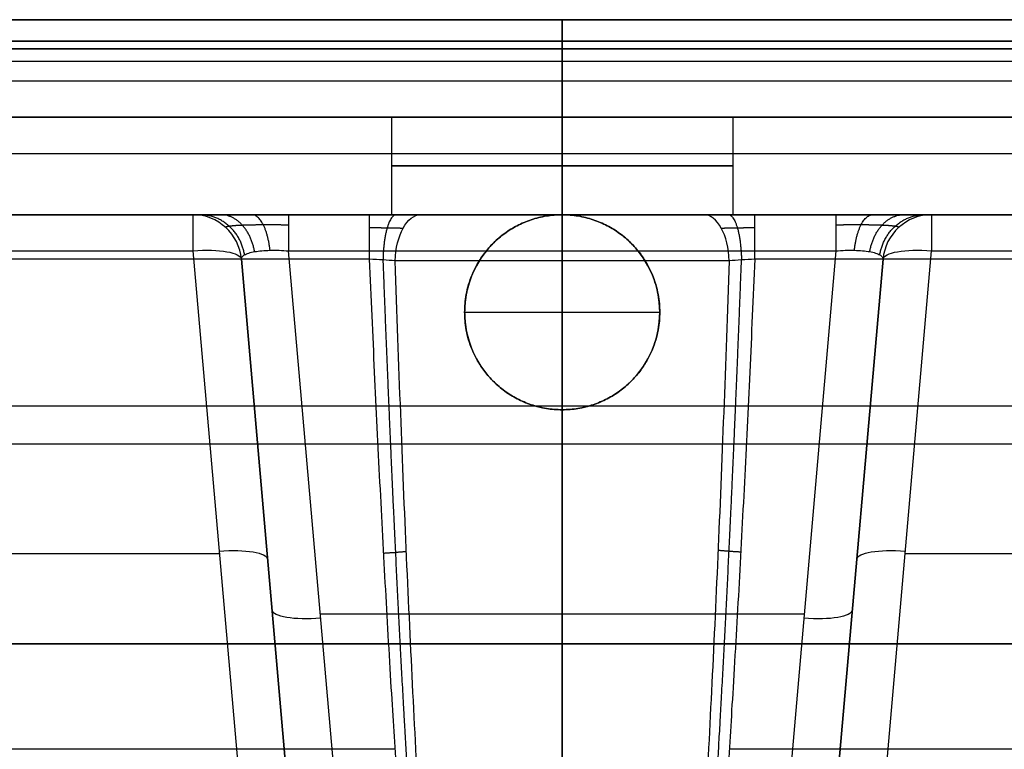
# Model space of a CAD drawing. Header units: millimetres. Extents: x -605 to 605, y -150 to 0.
# Tile 36 of 39: x -56 to 45, y -75 to 0. Entities that reach past the tile are written whole.
import ezdxf

# ---------------------------------------------------------------- set-up
doc = ezdxf.new("R2010")
doc.units = ezdxf.units.MM
doc.header["$MEASUREMENT"] = 0
doc.layers.add('Default', color=7, linetype='Continuous', true_color=0x000000)

msp = doc.modelspace()

# ---------------------------------------------------------------- linework, layer by layer
at = {"layer": 'Default'}
for p, q in [((0, 0, -289), (0, 0, -288.3)), ((0, 0, 164.3), (0, 0, 165)), ((0, -2.22, 161.4), (0, -76.93, 141.39)), ((0, -6.29, -284.31), (0, -2.22, -285.4)), ((0, -125, -292), (0, -3, -292)), ((0, -125, 168), (0, -3, 168)), ((-593.03, -4.26, -284.86), (593.03, -4.26, -284.86)), ((-17.5, -10, -228.23), (-17.5, -20, -228.23)), ((0, -20, -210.73), (0, -10, -210.73)), ((0, -10, -245.73), (0, -20, -245.73)), ((0, -10, -163.16), (0, -10, -210.73)), ((0, -10, -245.73), (0, -10, -279.48)), ((17.5, -10, -228.23), (17.5, -20, -228.23)), ((0, -20, -156.64), (0, -13.71, -158.33)), ((0, -20, -200.3), (0, -20, -210.73)), ((0, -20, -245.73), (0, -20, -255.99)), ((0, -20, -166.99), (0, -20, -156.64)), ((0, -40, -161.63), (0, -20, -166.99)), ((-37.87, -23.71, -166), (-32.45, -85.66, -149.4)), ((-21.55, -98.13, -175.53), (-28.06, -23.71, -195.48)), ((0, -98.13, -175.53), (0, -23.71, -195.48)), ((28.06, -23.71, -195.48), (21.55, -98.13, -175.53)), ((32.45, -85.66, -149.4), (37.87, -23.71, -166)), ((-27.47, -86.52, -154.23), (-32.89, -24.56, -170.83)), ((-32.89, -24.56, -190.19), (-26.53, -97.27, -170.7)), ((0, -125, -266.24), (0, -24.74, -260.98)), ((26.53, -97.27, -170.7), (32.89, -24.56, -190.19)), ((32.89, -24.56, -170.83), (27.47, -86.52, -154.23)), ((-10, -30, -153.96), (-10, -30, -164.31)), ((-10, -30, -164.31), (10, -30, -164.31)), ((10, -30, -164.31), (10, -30, -153.96)), ((-283.56, -39.6, 151.39), (283.56, -39.6, 151.39)), ((0, -40, -161.63), (0, -40, -151.28)), ((0, -76.93, -141.39), (0, -40, -151.28)), ((-282.52, -43.49, -150.35), (282.52, -43.49, -150.35)), ((-289.85, -54.76, -157.68), (-35.15, -54.76, -157.68)), ((35.15, -54.76, -157.68), (289.85, -54.76, -157.68)), ((-24.8, -60.92, -185.5), (24.8, -60.92, -185.5)), ((600, -64, -292), (-600, -64, -292)), ((-600, -64, 168), (600, -64, 168)), ((-28.57, -73.9, -176.97), (-28.57, -73.9, -157.61)), ((28.57, -73.9, -176.97), (28.57, -73.9, -157.61)), ((-547.81, -74.78, -259.79), (-17.13, -74.78, -259.79)), ((17.13, -74.78, -259.79), (547.81, -74.78, -259.79))]:
    msp.add_line(p, q, dxfattribs=at)
at = {"layer": 'Default', "extrusion": (1, 0, 0)}
for centre, radius, start, end in [((-3, -288.3), 3, 0, 75), ((-3, 164.3), 3, 285, 0), ((-3, 165), 3, 0, 90), ((-3, -289), 3, 270, 0), ((-5, -279.48), 5, 180, 255), ((-15, -163.16), 5, 0, 75), ((-25, -200.3), 5, 0, 75)]:
    msp.add_arc(centre, radius, start, end, dxfattribs=at)
at = {"layer": 'Default', "extrusion": (0, 1, 0)}
for centre, radius, start, end in [((0, -228.23, -10), 17.5, 270, 90), ((0, -228.23, -10), 17.5, 90, 270), ((0, -228.23, -15), 17.5, 270, 90), ((0, -228.23, -15), 17.5, 90, 270), ((0, -228.23, -20), 27.76, 270, 301.5068), ((0, -228.23, -20), 27.76, 238.4932, 270)]:
    msp.add_arc(centre, radius, start, end, dxfattribs=at)
at = {"layer": 'Default', "extrusion": (1, 6.75807e-14, 2.68125e-13)}
msp.add_arc((-25, -170.83, -37.87), 5, 0, 75, dxfattribs=at)
at = {"layer": 'Default'}
for centre, radius, start, end in [((-37.87, -25, -170.83), 5, 5, 90), ((-37.87, -25, -190.19), 5, 5, 90), ((-37.87, -25, -180.51), 5, 5, 90), ((0, -30, -161.82), 10, 0, 180), ((37.87, -25, -190.19), 5, 90, 175), ((37.87, -25, -170.83), 5, 90, 175), ((37.87, -25, -180.51), 5, 90, 175), ((0, -30, -156.46), 10, 180, 0)]:
    msp.add_arc(centre, radius, start, end, dxfattribs=at)
at = {"layer": 'Default', "extrusion": (1, 3.18726e-15, -2.70358e-15)}
msp.add_arc((-25, -200.3, -28.06), 5, 0, 75, dxfattribs=at)
at = {"layer": 'Default', "extrusion": (1, -1.86923e-09, -6.24101e-15)}
msp.add_arc((-25, -250.42, -19.74), 5, 275, 360, dxfattribs=at)
at = {"layer": 'Default', "extrusion": (4.06024e-16, 1, 1.01506e-16)}
msp.add_arc((0, -228.23, -20), 17.5, 270, 90, dxfattribs=at)
at = {"layer": 'Default', "extrusion": (0.852578, -5.24848e-15, -0.522599)}
msp.add_arc((-25, -222.34, 119.27), 5, 273, 0, dxfattribs=at)
at = {"layer": 'Default', "extrusion": (1, -3.89133e-18, 7.42509e-17)}
msp.add_arc((-25, -255.99), 5, 273, 0, dxfattribs=at)
at = {"layer": 'Default', "extrusion": (-4.06024e-16, 1, -1.01506e-16)}
msp.add_arc((0, -228.23, -20), 17.5, 90, 270, dxfattribs=at)
at = {"layer": 'Default', "extrusion": (0.852578, 2.71796e-15, 0.522599)}
msp.add_arc((-25, -222.34, -119.27), 5, 273, 0, dxfattribs=at)
at = {"layer": 'Default', "extrusion": (1, 2.63757e-09, 4.32714e-13)}
msp.add_arc((-25, -250.42, 19.74), 5, 275, 0, dxfattribs=at)
at = {"layer": 'Default', "extrusion": (1, 7.68728e-14, 3.54471e-14)}
msp.add_arc((-25, -200.3, 28.06), 5, 0, 75, dxfattribs=at)
at = {"layer": 'Default', "extrusion": (1, -7.91014e-15, 5.70006e-15)}
msp.add_arc((-25, -170.83, 37.87), 5, 0, 75, dxfattribs=at)
at = {"layer": 'Default', "extrusion": (-0.084207, 0.962495, -0.2579)}
for centre, start, end in [((39.9, -170.62, 23.18), 91.2926, 180), ((39.9, -170.62, -8.81), 91.2926, 180), ((29.9, -189.32, -9.19), 271.2926, 0)]:
    msp.add_arc(centre, 5, start, end, dxfattribs=at)
at = {"layer": 'Default', "extrusion": (0.084207, 0.962495, -0.2579)}
for centre, start, end in [((-39.9, -170.62, 23.18), 360, 88.7074), ((-39.9, -170.62, -8.81), 0, 88.7074), ((-29.9, -189.32, -9.19), 180, 268.7074)]:
    msp.add_arc(centre, 5, start, end, dxfattribs=at)
at = {"layer": 'Default', "extrusion": (-1.78957e-10, 1, 5.04825e-11)}
msp.add_arc((0, -228.23, -24.74), 32.75, 270, 301.5068, dxfattribs=at)
at = {"layer": 'Default', "extrusion": (1.83504e-10, 1, 5.17655e-11)}
msp.add_arc((0, -228.23, -24.74), 32.75, 238.4932, 270, dxfattribs=at)
at = {"layer": 'Default'}
for points in [[(-593.57, 0, -288.3), (0, 0, -288.3), (593.57, 0, -288.3)], [(600, 0, -289), (0, 0, -289), (-600, 0, -289)], [(-600, 0, 165), (0, 0, 165), (600, 0, 165)], [(593.57, 0, 164.3), (0, 0, 164.3), (-593.57, 0, 164.3)], [(-600, -3, -292), (0, -3, -292), (600, -3, -292)], [(600, -3, 168), (0, -3, 168), (-600, -3, 168)], [(593.57, -2.22, 161.4), (0, -2.22, 161.4), (-593.57, -2.22, 161.4)], [(-593.57, -2.22, -285.4), (0, -2.22, -285.4), (593.57, -2.22, -285.4)], [(592.48, -6.29, -284.31), (0, -6.29, -284.31), (-592.48, -6.29, -284.31)], [(-592.48, -10, -279.48), (0, -10, -279.48), (592.48, -10, -279.48)], [(290.5, -10, -163.16), (0, -10, -163.16), (-290.5, -10, -163.16)], [(-290.5, -13.71, -158.33), (0, -13.71, -158.33), (290.5, -13.71, -158.33)], [(-543.42, -20, -250.42), (-281.58, -20, -250.42), (-19.74, -20, -250.42)], [(-37.87, -20, -170.83), (-168.02, -20, -170.83), (-298.17, -20, -170.83)], [(-37.87, -20, -190.19), (-37.87, -20, -180.51), (-37.87, -20, -170.83)], [(28.06, -20, -200.3), (0, -20, -200.3), (-28.06, -20, -200.3)], [(19.74, -20, -250.42), (281.58, -20, -250.42), (543.42, -20, -250.42)], [(298.17, -20, -170.83), (168.02, -20, -170.83), (37.87, -20, -170.83)], [(37.87, -20, -170.83), (37.87, -20, -180.51), (37.87, -20, -190.19)], [(-298.17, -23.71, -166), (-168.02, -23.71, -166), (-37.87, -23.71, -166)], [(-28.06, -23.71, -195.48), (0, -23.71, -195.48), (28.06, -23.71, -195.48)], [(37.87, -23.71, -166), (168.02, -23.71, -166), (298.17, -23.71, -166)], [(-19.74, -24.56, -255.4), (-281.58, -24.56, -255.4), (-543.42, -24.56, -255.4)], [(-32.89, -24.56, -170.83), (-32.89, -24.56, -180.51), (-32.89, -24.56, -190.19)], [(543.42, -24.56, -255.4), (281.58, -24.56, -255.4), (19.74, -24.56, -255.4)], [(32.89, -24.56, -190.19), (32.89, -24.56, -180.51), (32.89, -24.56, -170.83)]]:
    msp.add_open_spline(points, degree=2, dxfattribs=at)
for points, weights, degree in [([(-28.06, -20, -200.3), (-33.83, -20, -200.3), (-37.87, -20, -196.14), (-37.87, -20, -190.19)], [1, 0.810025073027, 0.810025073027, 1], 3), ([(-32.56, -24.11, -192.25), (-33.25, -20, -192.53), (-37.13, -20, -194.08)], [0.999999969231, 0.767361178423, 1.00000005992], 2), ([(-31.53, -23.79, -193.98), (-32.2, -20, -194.64), (-35.01, -20, -197.35)], [1, 0.788012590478, 1], 2), ([(-29.95, -23.65, -195.11), (-30.35, -20, -196.05), (-31.83, -20, -199.54)], [0.999999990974, 0.796986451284, 1.00000003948], 2), ([(-17.01, -20, -250.8), (-18.28, -20, -255.27), (-18.37, -24.64, -255.6)], [1.00000000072, 0.732265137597, 1], 2), ([(-10, -30, -153.96), (-10, -10, -159.32), (10, -10, -159.32), (10, -30, -153.96)], [1, 0.333333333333, 0.333333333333, 1], 3), ([(10, -30, -164.31), (10, -10, -169.67), (-10, -10, -169.67), (-10, -30, -164.31)], [1, 0.333333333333, 0.333333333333, 1], 3), ([(17.03, -20, -250.79), (18.29, -20, -255.27), (18.38, -24.64, -255.59)], [1.00000000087, 0.732297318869, 1], 2), ([(37.87, -20, -190.19), (37.87, -20, -196.14), (33.83, -20, -200.3), (28.06, -20, -200.3)], [1, 0.810025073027, 0.810025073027, 1], 3), ([(29.95, -23.65, -195.11), (30.35, -20, -196.05), (31.83, -20, -199.54)], [0.999999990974, 0.796986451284, 1.00000003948], 2), ([(31.53, -23.79, -193.98), (32.2, -20, -194.64), (35.01, -20, -197.35)], [1, 0.788012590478, 1], 2), ([(32.56, -24.11, -192.25), (33.25, -20, -192.53), (37.13, -20, -194.08)], [0.999999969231, 0.767361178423, 1.00000005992], 2), ([(-13.13, -125, -264.19), (-15.81, -98.46, -261.87), (-18.05, -64.48, -258.89), (-19.74, -24.56, -255.4)], [1, 0.985226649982, 0.985226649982, 1], 3), ([(19.74, -24.56, -255.4), (18.05, -64.48, -258.89), (15.81, -98.46, -261.87), (13.13, -125, -264.19)], [1, 0.985226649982, 0.985226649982, 1], 3), ([(10, -30, -153.96), (10, -50, -148.6), (-10, -50, -148.6), (-10, -30, -153.96)], [1, 0.333333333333, 0.333333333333, 1], 3), ([(-10, -30, -164.31), (-10, -50, -158.96), (10, -50, -158.96), (10, -30, -164.31)], [1, 0.333333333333, 0.333333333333, 1], 3), ([(18.3, -54.6, -258.03), (17.07, -54.54, -258.02), (15.98, -54.43, -258.59)], [1.00000000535, 0.970809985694, 0.999979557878], 2), ([(-18.3, -54.7, -258.04), (-17.06, -54.63, -258.03), (-15.97, -54.52, -258.6)], [1.00000000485, 0.970836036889, 0.99997956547], 2)]:
    msp.add_rational_spline(points, weights, degree=degree, dxfattribs=at)
for points, knots in [([(-19.74, -20, -250.42), (-19.28, -20, -250.42), (-18.82, -20, -250.45), (-17.91, -20, -250.58), (-17.46, -20, -250.67), (-16.13, -20, -251.05), (-15.29, -20, -251.41), (-14.5, -20, -251.9)], [-0.005485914, -0.005485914, -0.005485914, -0.005485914, -0.004114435, -0.004114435, -0.002742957, -0.002742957, 0, 0, 0, 0]), ([(14.5, -20, -251.9), (14.9, -20, -251.66), (15.31, -20, -251.44), (16.14, -20, -251.08), (16.58, -20, -250.92), (17.91, -20, -250.55), (18.81, -20, -250.42), (19.74, -20, -250.42)], [-0.00548618, -0.00548618, -0.00548618, -0.00548618, -0.004114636, -0.004114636, -0.00274309, -0.00274309, 0, 0, 0, 0]), ([(-32.89, -24.56, -190.19), (-32.9, -24.48, -190.54), (-32.87, -24.4, -190.9), (-32.76, -24.25, -191.59), (-32.67, -24.18, -191.93), (-32.44, -24.05, -192.58), (-32.29, -23.98, -192.89), (-31.95, -23.88, -193.46), (-31.75, -23.83, -193.73), (-31.3, -23.75, -194.22), (-31.06, -23.72, -194.44), (-30.53, -23.67, -194.82), (-30.25, -23.66, -194.98), (-29.65, -23.64, -195.24), (-29.34, -23.64, -195.33), (-28.71, -23.66, -195.45), (-28.38, -23.68, -195.48), (-28.06, -23.71, -195.48)], [1.897849, 1.897849, 1.897849, 1.897849, 2.091379, 2.091379, 2.284908, 2.284908, 2.478438, 2.478438, 2.671967, 2.671967, 2.865497, 2.865497, 3.059027, 3.059027, 3.252556, 3.252556, 3.446086, 3.446086, 3.446086, 3.446086]), ([(28.06, -23.71, -195.48), (28.38, -23.68, -195.48), (28.71, -23.66, -195.45), (29.34, -23.64, -195.33), (29.65, -23.64, -195.24), (30.25, -23.66, -194.98), (30.53, -23.67, -194.82), (31.06, -23.72, -194.44), (31.3, -23.75, -194.22), (31.75, -23.83, -193.73), (31.95, -23.88, -193.46), (32.29, -23.98, -192.89), (32.44, -24.05, -192.58), (32.67, -24.18, -191.93), (32.76, -24.25, -191.59), (32.87, -24.4, -190.9), (32.9, -24.48, -190.54), (32.89, -24.56, -190.19)], [2.837099, 2.837099, 2.837099, 2.837099, 3.030629, 3.030629, 3.224159, 3.224159, 3.417688, 3.417688, 3.611218, 3.611218, 3.804747, 3.804747, 3.998277, 3.998277, 4.191807, 4.191807, 4.385336, 4.385336, 4.385336, 4.385336]), ([(-17.11, -24.74, -256.15), (-17.51, -24.7, -255.91), (-17.93, -24.67, -255.72), (-18.82, -24.61, -255.47), (-19.28, -24.58, -255.4), (-19.74, -24.56, -255.4)], [-0.002764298, -0.002764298, -0.002764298, -0.002764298, -0.001382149, -0.001382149, 0, 0, 0, 0]), ([(-11.59, -125, -264.43), (-11.85, -122, -264.18), (-12.11, -118.86, -263.92), (-12.63, -112.28, -263.37), (-12.88, -108.85, -263.09), (-13.39, -101.69, -262.49), (-13.64, -97.96, -262.18), (-14.13, -90.19, -261.54), (-14.37, -86.16, -261.21), (-14.84, -77.8, -260.52), (-15.07, -73.47, -260.16), (-15.52, -64.51, -259.42), (-15.74, -59.88, -259.04), (-16.16, -50.33, -258.25), (-16.36, -45.41, -257.85), (-16.75, -35.28, -257.02), (-16.94, -30.08, -256.59), (-17.11, -24.74, -256.15)], [-0.1007664, -0.1007664, -0.1007664, -0.1007664, -0.0881706, -0.0881706, -0.0755748, -0.0755748, -0.062979, -0.062979, -0.0503832, -0.0503832, -0.0377874, -0.0377874, -0.0251916, -0.0251916, -0.0125958, -0.0125958, 0, 0, 0, 0]), ([(17.11, -24.74, -256.15), (16.94, -30.05, -256.59), (16.75, -35.24, -257.01), (16.36, -45.33, -257.84), (16.16, -50.24, -258.25), (15.74, -59.77, -259.03), (15.53, -64.4, -259.41), (15.08, -73.35, -260.15), (14.85, -77.68, -260.51), (14.38, -86.05, -261.2), (14.14, -90.09, -261.53), (13.65, -97.86, -262.18), (13.4, -101.6, -262.49), (12.89, -108.79, -263.08), (12.63, -112.23, -263.37), (12.11, -118.83, -263.92), (11.85, -121.99, -264.18), (11.59, -125, -264.43)], [-0.075608, -0.075608, -0.075608, -0.075608, -0.0630121, -0.0630121, -0.0504162, -0.0504162, -0.0378202, -0.0378202, -0.0252243, -0.0252243, -0.0126284, -0.0126284, -0.0000325, -0.0000325, 0.0125634, 0.0125634, 0.0251594, 0.0251594, 0.0251594, 0.0251594]), ([(19.74, -24.56, -255.4), (19.28, -24.58, -255.4), (18.83, -24.61, -255.47), (17.93, -24.67, -255.72), (17.51, -24.7, -255.91), (17.11, -24.74, -256.15)], [-0.00276433, -0.00276433, -0.00276433, -0.00276433, -0.001382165, -0.001382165, 0, 0, 0, 0])]:
    msp.add_open_spline(points, degree=3, knots=knots, dxfattribs=at)
for points, weights, knots in [([(-34.49, -21.31, -190.19), (-34.55, -21.26, -191.09), (-34.44, -21.21, -192.02), (-33.86, -21.12, -193.75), (-33.4, -21.08, -194.55), (-32.2, -21.03, -195.87), (-31.46, -21.02, -196.41), (-29.84, -21.01, -197.11), (-28.95, -21.02, -197.28), (-28.06, -21.03, -197.26)], [0.868638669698, 0.874262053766, 0.879371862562, 0.887989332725, 0.891493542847, 0.896519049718, 0.898040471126, 0.898945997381, 0.898333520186, 0.896676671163], [1.897849, 1.897849, 1.897849, 1.897849, 2.284908, 2.284908, 2.671967, 2.671967, 3.059027, 3.059027, 3.446086, 3.446086, 3.446086, 3.446086]), ([(28.06, -21.03, -197.26), (28.95, -21.02, -197.28), (29.84, -21.01, -197.11), (31.46, -21.02, -196.41), (32.2, -21.03, -195.87), (33.4, -21.08, -194.55), (33.86, -21.12, -193.75), (34.44, -21.21, -192.02), (34.55, -21.26, -191.09), (34.49, -21.31, -190.19)], [0.896676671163, 0.898333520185, 0.898945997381, 0.898040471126, 0.896519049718, 0.891493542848, 0.887989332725, 0.879371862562, 0.874262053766, 0.868638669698], [2.837099, 2.837099, 2.837099, 2.837099, 3.224159, 3.224159, 3.611218, 3.611218, 3.998277, 3.998277, 4.385336, 4.385336, 4.385336, 4.385336]), ([(-19.74, -21.31, -253.8), (-19.13, -21.32, -253.8), (-18.52, -21.33, -253.9), (-17.36, -21.35, -254.25), (-16.81, -21.36, -254.51), (-16.3, -21.37, -254.83)], [0.868638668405, 0.867981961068, 0.86714301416, 0.865122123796, 0.863973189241, 0.862687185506], [0, 0, 0, 0, 2.762488, 2.762488, 5.524976, 5.524976, 5.524976, 5.524976]), ([(16.3, -21.37, -254.83), (16.81, -21.36, -254.5), (17.37, -21.35, -254.25), (18.53, -21.33, -253.9), (19.13, -21.32, -253.8), (19.74, -21.31, -253.8)], [0.862687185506, 0.863980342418, 0.8651397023, 0.867157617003, 0.867984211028, 0.868638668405], [0, 0, 0, 0, 2.762491, 2.762491, 5.524981, 5.524981, 5.524981, 5.524981]), ([(-18.38, -24.64, -255.6), (-17.98, -35.16, -256.5), (-17.56, -45.17, -257.36), (-16.63, -64.32, -259.01), (-16.13, -73.44, -259.8), (-15.09, -90.42, -261.26), (-14.55, -98.3, -261.94), (-13.46, -112.61, -263.18), (-12.9, -119.08, -263.74), (-12.35, -125, -264.25)], [0.981209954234, 0.982754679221, 0.984148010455, 0.986714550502, 0.987880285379, 0.989983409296, 0.990920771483, 0.992579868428, 0.993306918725, 0.993958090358], [0.722901, 0.722901, 0.722901, 0.722901, 25.60953, 25.60953, 51.219061, 51.219061, 76.828591, 76.828591, 101.702683, 101.702683, 101.702683, 101.702683]), ([(12.35, -125, -264.25), (12.91, -119.05, -263.73), (13.46, -112.55, -263.17), (14.56, -98.2, -261.93), (15.1, -90.32, -261.25), (16.14, -73.32, -259.79), (16.64, -64.21, -259), (17.56, -45.09, -257.36), (17.99, -35.11, -256.5), (18.38, -24.64, -255.6)], [0.993958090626, 0.993303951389, 0.992573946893, 0.990909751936, 0.989970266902, 0.987865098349, 0.986699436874, 0.984137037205, 0.982747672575, 0.981209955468], [0.73485, 0.73485, 0.73485, 0.73485, 25.609143, 25.609143, 51.218286, 51.218286, 76.827429, 76.827429, 101.713154, 101.713154, 101.713154, 101.713154])]:
    msp.add_rational_spline(points, weights, degree=3, knots=knots, dxfattribs=at)

doc.saveas('drawing.dxf')
